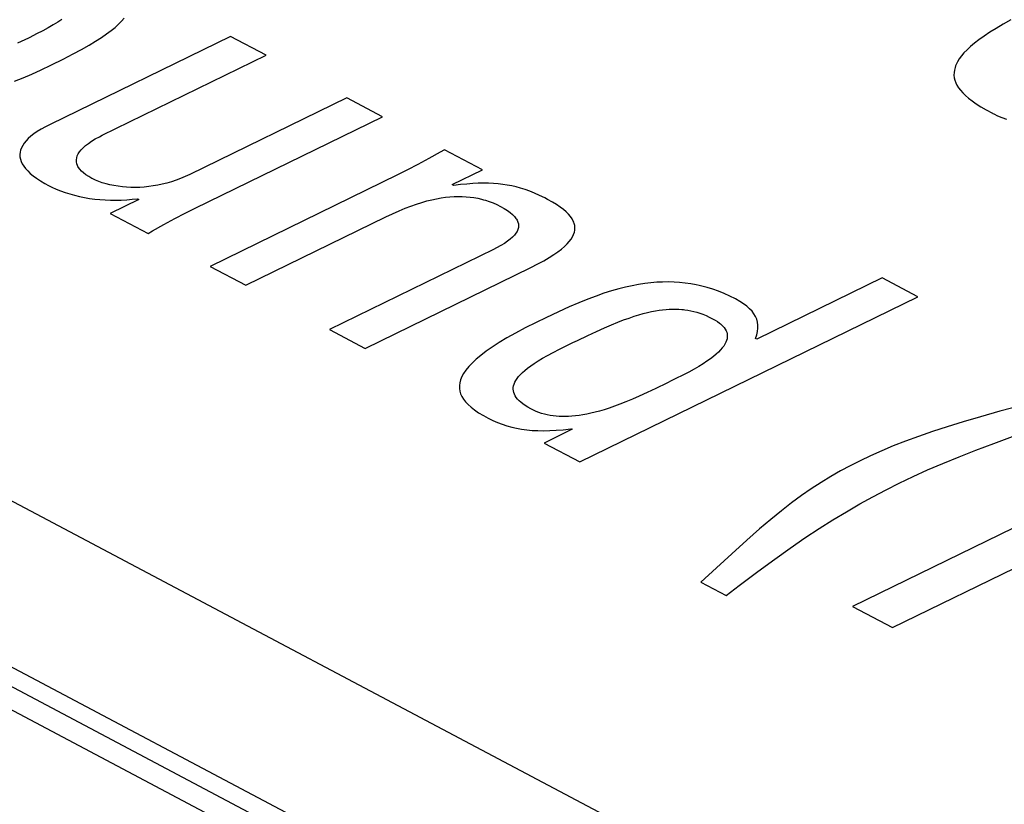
# Model space of a CAD drawing. Header units: millimetres. Extents: x -844 to -217, y -125 to 557.
# Tile 132 of 178: x -366.06 to -362.53, y 491.02 to 493.84. Entities that reach past the tile are written whole.
import ezdxf

# ---------------------------------------------------------------- set-up
doc = ezdxf.new("R2010")
doc.units = ezdxf.units.MM
doc.header["$LTSCALE"] = 23.1
doc.layers.add('R912005577_AM_0', color=7, linetype='CONTINUOUS')

msp = doc.modelspace()

# ---------------------------------------------------------------- linework, layer by layer
at = {"layer": 'R912005577_AM_0', "color": 7}
for p, q in [((-341.9558, 478.6698), (-388.914, 503.5287)), ((-342.1019, 478.6632), (-389.0602, 503.5221)), ((-388.6515, 503.4603), (-341.5974, 478.5506)), ((-341.3705, 479.0253), (-387.5234, 503.4579)), ((-365.9215, 493.8279), (-365.9375, 493.818)), ((-365.9073, 493.8374), (-365.9215, 493.8279)), ((-365.7159, 493.8089), (-365.7034, 493.8202)), ((-365.7034, 493.8202), (-365.6925, 493.8311)), ((-365.6925, 493.8311), (-365.6832, 493.8417)), ((-362.5317, 493.82), (-362.5568, 493.8053)), ((-362.504, 493.8353), (-362.5317, 493.82)), ((-365.9972, 493.7851), (-366.0215, 493.773)), ((-365.9752, 493.7967), (-365.9972, 493.7851)), ((-365.9553, 493.8076), (-365.9752, 493.7967)), ((-365.9375, 493.818), (-365.9553, 493.8076)), ((-365.7649, 493.7725), (-365.7465, 493.7852)), ((-365.7465, 493.7852), (-365.7302, 493.7973)), ((-365.7302, 493.7973), (-365.7159, 493.8089)), ((-362.5795, 493.7911), (-362.5998, 493.7776)), ((-362.5568, 493.8053), (-362.5795, 493.7911)), ((-366.0268, 493.7704), (-366.0658, 493.7517)), ((-366.0215, 493.773), (-366.0268, 493.7704)), ((-365.3019, 493.7766), (-365.9485, 493.4609)), ((-365.8093, 493.745), (-365.7857, 493.7591)), ((-365.7857, 493.7591), (-365.7649, 493.7725)), ((-365.174, 493.7089), (-365.3019, 493.7766)), ((-362.6341, 493.7521), (-362.6484, 493.74)), ((-362.618, 493.7646), (-362.6341, 493.7521)), ((-362.5998, 493.7776), (-362.618, 493.7646)), ((-365.9019, 493.6952), (-365.8665, 493.7134)), ((-365.8665, 493.7134), (-365.836, 493.7298)), ((-365.836, 493.7298), (-365.8093, 493.745)), ((-362.6717, 493.7171), (-362.6809, 493.7062)), ((-362.6609, 493.7283), (-362.6717, 493.7171)), ((-362.6484, 493.74), (-362.6609, 493.7283)), ((-365.9441, 493.6742), (-365.9019, 493.6952)), ((-365.7618, 493.4219), (-365.174, 493.7089)), ((-362.695, 493.6853), (-362.7, 493.6753)), ((-362.6887, 493.6956), (-362.695, 493.6853)), ((-362.6809, 493.7062), (-362.6887, 493.6956)), ((-366.0141, 493.6416), (-365.9809, 493.6566)), ((-365.9809, 493.6566), (-365.9461, 493.6732)), ((-365.9461, 493.6732), (-365.9441, 493.6742)), ((-362.7075, 493.6465), (-362.7077, 493.6373)), ((-362.7062, 493.6559), (-362.7075, 493.6465)), ((-362.7037, 493.6655), (-362.7062, 493.6559)), ((-362.702, 493.6704), (-362.7037, 493.6655)), ((-362.7, 493.6753), (-362.702, 493.6704)), ((-366.0761, 493.6157), (-366.0458, 493.628)), ((-366.0458, 493.628), (-366.0141, 493.6416)), ((-362.7077, 493.6373), (-362.7067, 493.6282)), ((-362.7067, 493.6282), (-362.7045, 493.6191)), ((-362.7045, 493.6191), (-362.7012, 493.6101)), ((-362.7012, 493.6101), (-362.6968, 493.6011)), ((-362.6968, 493.6011), (-362.6911, 493.5921)), ((-362.6911, 493.5921), (-362.6842, 493.5831)), ((-362.6842, 493.5831), (-362.676, 493.5739)), ((-362.676, 493.5739), (-362.6664, 493.5645)), ((-364.8853, 493.556), (-365.4479, 493.2813)), ((-364.7573, 493.4883), (-364.8853, 493.556)), ((-362.6664, 493.5645), (-362.6552, 493.555)), ((-362.6552, 493.555), (-362.6424, 493.5452)), ((-362.6424, 493.5452), (-362.6277, 493.535)), ((-362.6277, 493.535), (-362.6109, 493.5243)), ((-362.6109, 493.5243), (-362.5916, 493.513)), ((-362.5916, 493.513), (-362.5694, 493.5008)), ((-362.5694, 493.5008), (-362.5686, 493.5004)), ((-365.4291, 493.1602), (-364.7573, 493.4883)), ((-362.5686, 493.5004), (-362.5651, 493.4986)), ((-362.5651, 493.4986), (-362.5512, 493.4919)), ((-362.5512, 493.4919), (-362.5358, 493.4854)), ((-362.5358, 493.4854), (-362.5194, 493.4791)), ((-365.9947, 493.435), (-366.0069, 493.4265)), ((-365.981, 493.4435), (-365.9947, 493.435)), ((-365.9656, 493.4521), (-365.981, 493.4435)), ((-365.9485, 493.4609), (-365.9656, 493.4521)), ((-366.035, 493.4016), (-366.0417, 493.3934)), ((-366.027, 493.4098), (-366.035, 493.4016)), ((-366.0177, 493.4181), (-366.027, 493.4098)), ((-366.0069, 493.4265), (-366.0177, 493.4181)), ((-365.8116, 493.3927), (-365.8, 493.4006)), ((-365.8, 493.4006), (-365.7869, 493.4086)), ((-365.7869, 493.4086), (-365.7721, 493.4167)), ((-365.7721, 493.4167), (-365.7618, 493.4219)), ((-366.0565, 493.3608), (-366.0572, 493.3526)), ((-366.0545, 493.3689), (-366.0565, 493.3608)), ((-366.0514, 493.377), (-366.0545, 493.3689)), ((-366.0472, 493.3852), (-366.0514, 493.377)), ((-366.0417, 493.3934), (-366.0472, 493.3852)), ((-365.848, 493.355), (-365.8434, 493.3623)), ((-365.8434, 493.3623), (-365.8375, 493.3697)), ((-365.8375, 493.3697), (-365.8302, 493.3773)), ((-365.8302, 493.3773), (-365.8216, 493.3849)), ((-365.8216, 493.3849), (-365.8116, 493.3927)), ((-364.55, 493.3611), (-364.5911, 493.338)), ((-364.5342, 493.3702), (-364.55, 493.3611)), ((-364.3984, 493.2983), (-364.5342, 493.3702)), ((-366.0572, 493.3526), (-366.0569, 493.3445)), ((-366.0569, 493.3445), (-366.0553, 493.3362)), ((-366.0553, 493.3362), (-366.0526, 493.328)), ((-366.0526, 493.328), (-366.0487, 493.3197)), ((-365.8545, 493.3337), (-365.8535, 493.3407)), ((-365.8544, 493.3268), (-365.8545, 493.3337)), ((-365.8531, 493.32), (-365.8544, 493.3268)), ((-365.8535, 493.3407), (-365.8513, 493.3478)), ((-365.8513, 493.3478), (-365.848, 493.355)), ((-364.5911, 493.338), (-364.6299, 493.3171)), ((-366.0487, 493.3197), (-366.0436, 493.3113)), ((-366.0436, 493.3113), (-366.0371, 493.3028)), ((-366.0371, 493.3028), (-366.0293, 493.2941)), ((-366.0293, 493.2941), (-366.0202, 493.2854)), ((-365.8507, 493.3132), (-365.8531, 493.32)), ((-365.849, 493.3099), (-365.8507, 493.3132)), ((-365.8471, 493.3065), (-365.849, 493.3099)), ((-365.8423, 493.2999), (-365.8471, 493.3065)), ((-365.8363, 493.2932), (-365.8423, 493.2999)), ((-365.829, 493.2867), (-365.8363, 493.2932)), ((-364.6669, 493.2978), (-364.7028, 493.2799)), ((-364.6299, 493.3171), (-364.6669, 493.2978)), ((-364.5076, 493.245), (-364.3984, 493.2983)), ((-366.0202, 493.2854), (-366.0095, 493.2766)), ((-366.0095, 493.2766), (-365.9973, 493.2676)), ((-365.9973, 493.2676), (-365.9835, 493.2585)), ((-365.9835, 493.2585), (-365.968, 493.2492)), ((-365.8204, 493.2801), (-365.829, 493.2867)), ((-365.8104, 493.2736), (-365.8204, 493.2801)), ((-365.799, 493.2671), (-365.8104, 493.2736)), ((-365.7975, 493.2663), (-365.799, 493.2671)), ((-365.7864, 493.2611), (-365.7975, 493.2663)), ((-365.7745, 493.2561), (-365.7864, 493.2611)), ((-365.7617, 493.2517), (-365.7745, 493.2561)), ((-365.5139, 493.2551), (-365.5303, 493.2504)), ((-365.4974, 493.2606), (-365.5139, 493.2551)), ((-365.481, 493.2667), (-365.4974, 493.2606)), ((-365.4644, 493.2737), (-365.481, 493.2667)), ((-365.4479, 493.2813), (-365.4644, 493.2737)), ((-364.7028, 493.2799), (-365.3745, 492.9519)), ((-365.968, 493.2492), (-365.9547, 493.2419)), ((-365.9547, 493.2419), (-365.9426, 493.2358)), ((-365.9426, 493.2358), (-365.9274, 493.2289)), ((-365.9274, 493.2289), (-365.9116, 493.2225)), ((-365.9116, 493.2225), (-365.8953, 493.2166)), ((-365.7483, 493.2477), (-365.7617, 493.2517)), ((-365.7343, 493.2442), (-365.7483, 493.2477)), ((-365.7198, 493.2412), (-365.7343, 493.2442)), ((-365.705, 493.2388), (-365.7198, 493.2412)), ((-365.6898, 493.2369), (-365.705, 493.2388)), ((-365.6744, 493.2356), (-365.6898, 493.2369)), ((-365.6589, 493.2349), (-365.6744, 493.2356)), ((-365.6431, 493.2348), (-365.6589, 493.2349)), ((-365.6273, 493.2352), (-365.6431, 493.2348)), ((-365.6113, 493.2362), (-365.6273, 493.2352)), ((-365.5952, 493.2378), (-365.6113, 493.2362)), ((-365.5791, 493.24), (-365.5952, 493.2378)), ((-365.5629, 493.2428), (-365.5791, 493.24)), ((-365.5466, 493.2463), (-365.5629, 493.2428)), ((-365.5303, 493.2504), (-365.5466, 493.2463)), ((-364.5013, 493.2417), (-364.5076, 493.245)), ((-364.477, 493.2448), (-364.5013, 493.2417)), ((-364.4544, 493.2471), (-364.477, 493.2448)), ((-364.4333, 493.2487), (-364.4544, 493.2471)), ((-364.4133, 493.2497), (-364.4333, 493.2487)), ((-364.3944, 493.2501), (-364.4133, 493.2497)), ((-364.3763, 493.2498), (-364.3944, 493.2501)), ((-364.3588, 493.249), (-364.3763, 493.2498)), ((-364.3419, 493.2477), (-364.3588, 493.249)), ((-364.3254, 493.2458), (-364.3419, 493.2477)), ((-364.3093, 493.2433), (-364.3254, 493.2458)), ((-364.2933, 493.2402), (-364.3093, 493.2433)), ((-364.2774, 493.2365), (-364.2933, 493.2402)), ((-364.2615, 493.2321), (-364.2774, 493.2365)), ((-364.2453, 493.227), (-364.2615, 493.2321)), ((-364.2287, 493.221), (-364.2453, 493.227)), ((-364.2117, 493.2142), (-364.2287, 493.221)), ((-365.8953, 493.2166), (-365.8785, 493.2113)), ((-365.8785, 493.2113), (-365.8612, 493.2066)), ((-365.8612, 493.2066), (-365.8436, 493.2024)), ((-365.8436, 493.2024), (-365.8256, 493.1988)), ((-365.8256, 493.1988), (-365.8073, 493.1957)), ((-365.8073, 493.1957), (-365.7888, 493.1932)), ((-365.7888, 493.1932), (-365.7701, 493.1913)), ((-365.7701, 493.1913), (-365.7512, 493.19)), ((-365.7512, 493.19), (-365.7321, 493.1893)), ((-365.631, 493.1919), (-365.7335, 493.1419)), ((-365.7321, 493.1893), (-365.7129, 493.1891)), ((-365.7129, 493.1891), (-365.6937, 493.1896)), ((-365.6937, 493.1896), (-365.6743, 493.1906)), ((-365.6743, 493.1906), (-365.655, 493.1922)), ((-365.655, 493.1922), (-365.6356, 493.1944)), ((-365.6356, 493.1944), (-365.631, 493.1919)), ((-364.616, 493.1811), (-364.5977, 493.1863)), ((-364.5977, 493.1863), (-364.5801, 493.1907)), ((-364.5801, 493.1907), (-364.5632, 493.1943)), ((-364.5632, 493.1943), (-364.5467, 493.1972)), ((-364.5467, 493.1972), (-364.5308, 493.1995)), ((-364.5308, 493.1995), (-364.5154, 493.2011)), ((-364.5154, 493.2011), (-364.5003, 493.2021)), ((-364.5003, 493.2021), (-364.4856, 493.2025)), ((-364.4856, 493.2025), (-364.4711, 493.2023)), ((-364.4711, 493.2023), (-364.4569, 493.2016)), ((-364.4569, 493.2016), (-364.4429, 493.2002)), ((-364.4429, 493.2002), (-364.429, 493.1983)), ((-364.429, 493.1983), (-364.4152, 493.1958)), ((-364.4152, 493.1958), (-364.4015, 493.1927)), ((-364.4015, 493.1927), (-364.3947, 493.1909)), ((-364.3947, 493.1909), (-364.3879, 493.1889)), ((-364.3879, 493.1889), (-364.3742, 493.1844)), ((-364.3742, 493.1844), (-364.3606, 493.1792)), ((-364.1938, 493.2062), (-364.2117, 493.2142)), ((-364.175, 493.1971), (-364.1938, 493.2062)), ((-364.1647, 493.1917), (-364.175, 493.1971)), ((-364.1477, 493.1823), (-364.1647, 493.1917)), ((-365.4648, 493.1424), (-365.4291, 493.1602)), ((-364.7209, 493.1406), (-364.6976, 493.1509)), ((-364.6976, 493.1509), (-364.6757, 493.1601)), ((-364.6757, 493.1601), (-364.6549, 493.1681)), ((-364.6549, 493.1681), (-364.635, 493.1751)), ((-364.635, 493.1751), (-364.616, 493.1811)), ((-364.3606, 493.1792), (-364.347, 493.1732)), ((-364.347, 493.1732), (-364.3334, 493.1665)), ((-364.3334, 493.1665), (-364.3201, 493.159)), ((-364.3201, 493.159), (-364.3086, 493.1517)), ((-364.3086, 493.1517), (-364.2988, 493.1446)), ((-364.1326, 493.1731), (-364.1477, 493.1823)), ((-364.1195, 493.1642), (-364.1326, 493.1731)), ((-364.108, 493.1554), (-364.1195, 493.1642)), ((-364.0981, 493.1469), (-364.108, 493.1554)), ((-365.7335, 493.1419), (-365.5977, 493.07)), ((-365.5407, 493.1022), (-365.5018, 493.1232)), ((-365.5018, 493.1232), (-365.4648, 493.1424)), ((-365.2466, 492.8842), (-364.7444, 493.1293)), ((-364.7444, 493.1293), (-364.7209, 493.1406)), ((-364.2988, 493.1446), (-364.2906, 493.1375)), ((-364.2906, 493.1375), (-364.2838, 493.1306)), ((-364.2838, 493.1306), (-364.2783, 493.1238)), ((-364.2783, 493.1238), (-364.2761, 493.1205)), ((-364.2761, 493.1205), (-364.2742, 493.1171)), ((-364.2742, 493.1171), (-364.2713, 493.1104)), ((-364.0897, 493.1385), (-364.0981, 493.1469)), ((-364.0827, 493.1303), (-364.0897, 493.1385)), ((-364.0771, 493.1221), (-364.0827, 493.1303)), ((-364.0727, 493.114), (-364.0771, 493.1221)), ((-364.071, 493.11), (-364.0727, 493.114)), ((-365.5977, 493.07), (-365.5822, 493.0789)), ((-365.5822, 493.0789), (-365.5407, 493.1022)), ((-364.2744, 493.0772), (-364.2786, 493.0704)), ((-364.2715, 493.0839), (-364.2744, 493.0772)), ((-364.2697, 493.0906), (-364.2715, 493.0839)), ((-364.2713, 493.1104), (-364.2696, 493.1038)), ((-364.2691, 493.0972), (-364.2697, 493.0906)), ((-364.2696, 493.1038), (-364.2691, 493.0972)), ((-364.0696, 493.106), (-364.071, 493.11)), ((-364.0677, 493.0981), (-364.0696, 493.106)), ((-364.0688, 493.0741), (-364.0673, 493.0821)), ((-364.0669, 493.0901), (-364.0677, 493.0981)), ((-364.0673, 493.0821), (-364.0669, 493.0901)), ((-364.3086, 493.0418), (-364.32, 493.0341)), ((-364.2989, 493.0492), (-364.3086, 493.0418)), ((-364.2907, 493.0564), (-364.2989, 493.0492)), ((-364.284, 493.0635), (-364.2907, 493.0564)), ((-364.2786, 493.0704), (-364.284, 493.0635)), ((-364.0871, 493.0409), (-364.0806, 493.0494)), ((-364.0806, 493.0494), (-364.0755, 493.0578)), ((-364.0755, 493.0578), (-364.0715, 493.066)), ((-364.0715, 493.066), (-364.0688, 493.0741)), ((-364.3591, 493.0126), (-364.947, 492.7255)), ((-364.3482, 493.018), (-364.3591, 493.0126)), ((-364.3331, 493.0262), (-364.3482, 493.018)), ((-364.32, 493.0341), (-364.3331, 493.0262)), ((-364.1281, 493.0041), (-364.1154, 493.0138)), ((-364.1154, 493.0138), (-364.1044, 493.0231)), ((-364.1044, 493.0231), (-364.095, 493.0321)), ((-364.095, 493.0321), (-364.0871, 493.0409)), ((-364.2004, 492.9604), (-364.1786, 492.9722)), ((-364.1786, 492.9722), (-364.1595, 492.9834)), ((-364.1595, 492.9834), (-364.1428, 492.994)), ((-364.1428, 492.994), (-364.1281, 493.0041)), ((-365.3745, 492.9519), (-365.2466, 492.8842)), ((-364.819, 492.6578), (-364.2251, 492.9478)), ((-364.2251, 492.9478), (-364.2004, 492.9604)), ((-362.965, 492.9104), (-363.4151, 492.6906)), ((-362.8371, 492.8426), (-362.965, 492.9104)), ((-363.91, 492.8711), (-363.9358, 492.8638)), ((-363.8853, 492.8773), (-363.91, 492.8711)), ((-363.8615, 492.8825), (-363.8853, 492.8773)), ((-363.8385, 492.8868), (-363.8615, 492.8825)), ((-363.8162, 492.8902), (-363.8385, 492.8868)), ((-363.7944, 492.8928), (-363.8162, 492.8902)), ((-363.7731, 492.8946), (-363.7944, 492.8928)), ((-363.7523, 492.8956), (-363.7731, 492.8946)), ((-363.7317, 492.8958), (-363.7523, 492.8956)), ((-363.7115, 492.8953), (-363.7317, 492.8958)), ((-363.6914, 492.894), (-363.7115, 492.8953)), ((-363.6715, 492.892), (-363.6914, 492.894)), ((-363.6517, 492.8893), (-363.6715, 492.892)), ((-363.6318, 492.8857), (-363.6517, 492.8893)), ((-363.6219, 492.8836), (-363.6318, 492.8857)), ((-363.612, 492.8813), (-363.6219, 492.8836)), ((-363.5921, 492.876), (-363.612, 492.8813)), ((-363.5721, 492.8698), (-363.5921, 492.876)), ((-363.552, 492.8626), (-363.5721, 492.8698)), ((-364.021, 492.8342), (-364.053, 492.8213)), ((-364.0497, 492.2505), (-362.8371, 492.8426)), ((-363.991, 492.8455), (-364.021, 492.8342)), ((-363.9627, 492.8553), (-363.991, 492.8455)), ((-363.9358, 492.8638), (-363.9627, 492.8553)), ((-363.5317, 492.8545), (-363.552, 492.8626)), ((-363.5112, 492.8452), (-363.5317, 492.8545)), ((-363.4905, 492.8348), (-363.5112, 492.8452)), ((-363.4754, 492.8263), (-363.4905, 492.8348)), ((-364.0878, 492.8064), (-364.1263, 492.7889)), ((-364.053, 492.8213), (-364.0878, 492.8064)), ((-363.7783, 492.7925), (-363.7652, 492.7947)), ((-363.7652, 492.7947), (-363.7525, 492.7964)), ((-363.7525, 492.7964), (-363.7403, 492.7976)), ((-363.7403, 492.7976), (-363.7285, 492.7985)), ((-363.7285, 492.7985), (-363.7169, 492.7989)), ((-363.7169, 492.7989), (-363.7056, 492.7989)), ((-363.7056, 492.7989), (-363.6945, 492.7984)), ((-363.6945, 492.7984), (-363.6836, 492.7976)), ((-363.6836, 492.7976), (-363.6781, 492.7971)), ((-363.6781, 492.7971), (-363.6727, 492.7964)), ((-363.6727, 492.7964), (-363.6619, 492.7948)), ((-363.6619, 492.7948), (-363.6511, 492.7927)), ((-363.4621, 492.8176), (-363.4754, 492.8263)), ((-363.4505, 492.8089), (-363.4621, 492.8176)), ((-363.4405, 492.7999), (-363.4505, 492.8089)), ((-363.4319, 492.7908), (-363.4405, 492.7999)), ((-364.1712, 492.7676), (-364.2064, 492.7505)), ((-364.1263, 492.7889), (-364.1712, 492.7676)), ((-363.9133, 492.7514), (-363.8922, 492.7595)), ((-363.8922, 492.7595), (-363.8728, 492.7666)), ((-363.8728, 492.7666), (-363.8546, 492.7727)), ((-363.8546, 492.7727), (-363.8376, 492.778)), ((-363.8376, 492.778), (-363.8216, 492.7826)), ((-363.8216, 492.7826), (-363.8064, 492.7865)), ((-363.8064, 492.7865), (-363.7921, 492.7898)), ((-363.7921, 492.7898), (-363.7783, 492.7925)), ((-363.6511, 492.7927), (-363.6404, 492.7902)), ((-363.6404, 492.7902), (-363.6296, 492.7873)), ((-363.6296, 492.7873), (-363.6187, 492.7838)), ((-363.6187, 492.7838), (-363.6077, 492.7798)), ((-363.6077, 492.7798), (-363.5965, 492.7752)), ((-363.5965, 492.7752), (-363.5851, 492.77)), ((-363.5851, 492.77), (-363.5735, 492.7642)), ((-363.5735, 492.7642), (-363.5642, 492.7589)), ((-363.4248, 492.7814), (-363.4319, 492.7908)), ((-363.4192, 492.7718), (-363.4248, 492.7814)), ((-363.4149, 492.7619), (-363.4192, 492.7718)), ((-363.4121, 492.7517), (-363.4149, 492.7619)), ((-364.947, 492.7255), (-364.819, 492.6578)), ((-364.2449, 492.7312), (-364.2797, 492.7128)), ((-364.2064, 492.7505), (-364.2449, 492.7312)), ((-363.9894, 492.7187), (-363.9614, 492.7312)), ((-363.9614, 492.7312), (-363.9362, 492.742)), ((-363.9362, 492.742), (-363.9133, 492.7514)), ((-363.5642, 492.7589), (-363.5558, 492.7537)), ((-363.5558, 492.7537), (-363.5485, 492.7484)), ((-363.5485, 492.7484), (-363.5452, 492.7457)), ((-363.5452, 492.7457), (-363.5421, 492.743)), ((-363.5421, 492.743), (-363.5365, 492.7376)), ((-363.5365, 492.7376), (-363.5318, 492.7322)), ((-363.5318, 492.7322), (-363.528, 492.7267)), ((-363.528, 492.7267), (-363.5249, 492.7212)), ((-363.4106, 492.741), (-363.4121, 492.7517)), ((-363.4121, 492.7182), (-363.4106, 492.7299)), ((-363.4106, 492.7299), (-363.4106, 492.741)), ((-364.3109, 492.6952), (-364.3388, 492.6785)), ((-364.2797, 492.7128), (-364.3109, 492.6952)), ((-364.0579, 492.6864), (-364.0211, 492.704)), ((-364.0211, 492.704), (-363.9894, 492.7187)), ((-363.5249, 492.7212), (-363.5226, 492.7156)), ((-363.5213, 492.692), (-363.523, 492.6858)), ((-363.5226, 492.7156), (-363.5211, 492.7099)), ((-363.5205, 492.6981), (-363.5213, 492.692)), ((-363.5211, 492.7099), (-363.5204, 492.704)), ((-363.5204, 492.704), (-363.5205, 492.6981)), ((-363.4198, 492.6931), (-363.4151, 492.7059)), ((-363.4151, 492.6906), (-363.4198, 492.6931)), ((-363.4151, 492.7059), (-363.4121, 492.7182)), ((-364.3635, 492.6625), (-364.3854, 492.6472)), ((-364.3388, 492.6785), (-364.3635, 492.6625)), ((-364.145, 492.643), (-364.1218, 492.655)), ((-364.1218, 492.655), (-364.0939, 492.6689)), ((-364.0939, 492.6689), (-364.0739, 492.6787)), ((-364.0739, 492.6787), (-364.0579, 492.6864)), ((-363.5385, 492.6591), (-363.5447, 492.6519)), ((-363.5332, 492.6661), (-363.5385, 492.6591)), ((-363.5289, 492.6728), (-363.5332, 492.6661)), ((-363.5255, 492.6794), (-363.5289, 492.6728)), ((-363.523, 492.6858), (-363.5255, 492.6794)), ((-364.4213, 492.6186), (-364.4356, 492.6052)), ((-364.4046, 492.6326), (-364.4213, 492.6186)), ((-364.3854, 492.6472), (-364.4046, 492.6326)), ((-364.1987, 492.6126), (-364.1829, 492.6221)), ((-364.1829, 492.6221), (-364.1651, 492.6322)), ((-364.1651, 492.6322), (-364.145, 492.643)), ((-363.5812, 492.6203), (-363.5935, 492.6116)), ((-363.5702, 492.6286), (-363.5812, 492.6203)), ((-363.5606, 492.6367), (-363.5702, 492.6286)), ((-363.5521, 492.6444), (-363.5606, 492.6367)), ((-363.5447, 492.6519), (-363.5521, 492.6444)), ((-364.4477, 492.5923), (-364.4578, 492.58)), ((-364.4356, 492.6052), (-364.4477, 492.5923)), ((-364.2463, 492.5788), (-364.2365, 492.5868)), ((-364.2365, 492.5868), (-364.2253, 492.595)), ((-364.2253, 492.595), (-364.2128, 492.6036)), ((-364.2128, 492.6036), (-364.1987, 492.6126)), ((-363.6398, 492.5832), (-363.6589, 492.5727)), ((-363.6227, 492.5931), (-363.6398, 492.5832)), ((-363.6073, 492.6026), (-363.6227, 492.5931)), ((-363.5935, 492.6116), (-363.6073, 492.6026)), ((-364.4723, 492.5566), (-364.477, 492.5454)), ((-364.466, 492.5681), (-364.4723, 492.5566)), ((-364.4578, 492.58), (-364.466, 492.5681)), ((-364.2787, 492.5429), (-364.2743, 492.5496)), ((-364.2743, 492.5496), (-364.2688, 492.5566)), ((-364.2688, 492.5566), (-364.2624, 492.5638)), ((-364.2624, 492.5638), (-364.2549, 492.5712)), ((-364.2549, 492.5712), (-364.2463, 492.5788)), ((-363.7049, 492.5492), (-363.7192, 492.5421)), ((-363.6804, 492.5615), (-363.7049, 492.5492)), ((-363.6589, 492.5727), (-363.6804, 492.5615)), ((-364.48, 492.5347), (-364.4814, 492.5242)), ((-364.4814, 492.5242), (-364.4813, 492.5141)), ((-364.4813, 492.5141), (-364.4798, 492.5041)), ((-364.477, 492.5454), (-364.48, 492.5347)), ((-364.2881, 492.5112), (-364.2879, 492.5173)), ((-364.2879, 492.5173), (-364.2868, 492.5235)), ((-364.2868, 492.5235), (-364.285, 492.5298)), ((-364.285, 492.5298), (-364.2823, 492.5362)), ((-364.2823, 492.5362), (-364.2787, 492.5429)), ((-363.7764, 492.5144), (-363.8082, 492.4994)), ((-363.7369, 492.5335), (-363.7764, 492.5144)), ((-363.7192, 492.5421), (-363.7369, 492.5335)), ((-364.4798, 492.5041), (-364.4768, 492.4943)), ((-364.4768, 492.4943), (-364.4724, 492.4847)), ((-364.4724, 492.4847), (-364.4665, 492.4751)), ((-364.2876, 492.5052), (-364.2881, 492.5112)), ((-364.2862, 492.4992), (-364.2876, 492.5052)), ((-364.2841, 492.4933), (-364.2862, 492.4992)), ((-364.2812, 492.4875), (-364.2841, 492.4933)), ((-364.2775, 492.4817), (-364.2812, 492.4875)), ((-364.2729, 492.4759), (-364.2775, 492.4817)), ((-363.836, 492.4867), (-363.861, 492.4758)), ((-363.8082, 492.4994), (-363.836, 492.4867)), ((-364.4665, 492.4751), (-364.4591, 492.4656)), ((-364.4591, 492.4656), (-364.45, 492.4561)), ((-364.45, 492.4561), (-364.4393, 492.4466)), ((-364.4393, 492.4466), (-364.4268, 492.4369)), ((-364.2674, 492.4701), (-364.2729, 492.4759)), ((-364.261, 492.4643), (-364.2674, 492.4701)), ((-364.2537, 492.4585), (-364.261, 492.4643)), ((-364.2454, 492.4527), (-364.2537, 492.4585)), ((-364.236, 492.4469), (-364.2454, 492.4527)), ((-364.2255, 492.441), (-364.236, 492.4469)), ((-363.944, 492.4437), (-363.9618, 492.4379)), ((-363.9253, 492.4502), (-363.944, 492.4437)), ((-363.9053, 492.4577), (-363.9253, 492.4502)), ((-363.884, 492.4662), (-363.9053, 492.4577)), ((-363.861, 492.4758), (-363.884, 492.4662)), ((-362.4637, 492.4533), (-362.5429, 492.432)), ((-364.4268, 492.4369), (-364.4122, 492.427)), ((-364.4122, 492.427), (-364.3952, 492.4167)), ((-364.3952, 492.4167), (-364.3786, 492.4076)), ((-364.3786, 492.4076), (-364.3618, 492.3992)), ((-364.2158, 492.4362), (-364.2255, 492.441)), ((-364.206, 492.4319), (-364.2158, 492.4362)), ((-364.1962, 492.428), (-364.206, 492.4319)), ((-364.1862, 492.4247), (-364.1962, 492.428)), ((-364.1762, 492.4218), (-364.1862, 492.4247)), ((-364.166, 492.4193), (-364.1762, 492.4218)), ((-364.1557, 492.4173), (-364.166, 492.4193)), ((-364.1452, 492.4156), (-364.1557, 492.4173)), ((-364.1346, 492.4144), (-364.1452, 492.4156)), ((-364.1237, 492.4135), (-364.1346, 492.4144)), ((-364.1126, 492.4131), (-364.1237, 492.4135)), ((-364.1012, 492.413), (-364.1126, 492.4131)), ((-364.0895, 492.4133), (-364.1012, 492.413)), ((-364.0774, 492.4141), (-364.0895, 492.4133)), ((-364.0649, 492.4153), (-364.0774, 492.4141)), ((-364.052, 492.4169), (-364.0649, 492.4153)), ((-364.0386, 492.419), (-364.052, 492.4169)), ((-364.0246, 492.4216), (-364.0386, 492.419)), ((-364.0099, 492.4248), (-364.0246, 492.4216)), ((-363.9947, 492.4285), (-364.0099, 492.4248)), ((-363.9786, 492.4329), (-363.9947, 492.4285)), ((-363.9618, 492.4379), (-363.9786, 492.4329)), ((-362.6122, 492.4127), (-362.6745, 492.3944)), ((-362.5429, 492.432), (-362.6122, 492.4127)), ((-364.3618, 492.3992), (-364.345, 492.3919)), ((-364.345, 492.3919), (-364.3281, 492.3855)), ((-364.3281, 492.3855), (-364.311, 492.3799)), ((-364.311, 492.3799), (-364.2937, 492.3752)), ((-364.2937, 492.3752), (-364.276, 492.3713)), ((-364.276, 492.3713), (-364.2579, 492.3681)), ((-362.7317, 492.3767), (-362.7848, 492.3593)), ((-362.6745, 492.3944), (-362.7317, 492.3767)), ((-364.2579, 492.3681), (-364.2393, 492.3656)), ((-364.2393, 492.3656), (-364.22, 492.3638)), ((-364.22, 492.3638), (-364.2, 492.3627)), ((-364.2, 492.3627), (-364.179, 492.3624)), ((-364.179, 492.3624), (-364.1569, 492.3628)), ((-364.0769, 492.3675), (-364.1777, 492.3183)), ((-364.1569, 492.3628), (-364.1336, 492.3639)), ((-364.1336, 492.3639), (-364.1087, 492.366)), ((-364.1087, 492.366), (-364.082, 492.3689)), ((-364.082, 492.3689), (-364.08, 492.3691)), ((-364.08, 492.3691), (-364.0769, 492.3675)), ((-362.8344, 492.3421), (-362.8811, 492.325)), ((-362.7848, 492.3593), (-362.8344, 492.3421)), ((-362.5652, 492.3172), (-362.4978, 492.3417)), ((-364.1777, 492.3183), (-364.0497, 492.2505)), ((-361.8587, 492.3247), (-363.0713, 491.7326)), ((-362.9252, 492.3077), (-362.9669, 492.2904)), ((-362.8811, 492.325), (-362.9252, 492.3077)), ((-362.629, 492.2931), (-362.5652, 492.3172)), ((-363.0066, 492.2728), (-363.0443, 492.255)), ((-362.9669, 492.2904), (-363.0066, 492.2728)), ((-362.7471, 492.2454), (-362.6895, 492.2692)), ((-362.6895, 492.2692), (-362.629, 492.2931)), ((-363.0797, 492.2371), (-363.1148, 492.2182)), ((-363.0443, 492.255), (-363.0797, 492.2371)), ((-362.802, 492.2217), (-362.7471, 492.2454)), ((-363.1497, 492.1981), (-363.1844, 492.1768)), ((-363.1148, 492.2182), (-363.1497, 492.1981)), ((-362.9043, 492.1741), (-362.8543, 492.1979)), ((-362.8543, 492.1979), (-362.802, 492.2217)), ((-363.1844, 492.1768), (-363.2193, 492.1541)), ((-362.9512, 492.1506), (-362.9043, 492.1741)), ((-363.2544, 492.1299), (-363.2901, 492.1038)), ((-363.2193, 492.1541), (-363.2544, 492.1299)), ((-363.0456, 492.0997), (-362.9983, 492.1258)), ((-362.9983, 492.1258), (-362.9512, 492.1506)), ((-363.2901, 492.1038), (-363.3267, 492.0756)), ((-363.0934, 492.072), (-363.0456, 492.0997)), ((-363.3267, 492.0756), (-363.3649, 492.0446)), ((-363.1419, 492.0426), (-363.0934, 492.072)), ((-363.3649, 492.0446), (-363.4055, 492.0101)), ((-363.1913, 492.0113), (-363.1419, 492.0426)), ((-363.4055, 492.0101), (-363.4505, 491.9703)), ((-363.2422, 491.9778), (-363.1913, 492.0113)), ((-363.4505, 491.9703), (-363.5045, 491.921)), ((-363.2949, 491.9416), (-363.2422, 491.9778)), ((-363.5045, 491.921), (-363.5594, 491.8702)), ((-363.3506, 491.9021), (-363.2949, 491.9416)), ((-362.9278, 491.6566), (-362.3937, 491.9174)), ((-363.4104, 491.8581), (-363.3506, 491.9021)), ((-363.5594, 491.8702), (-363.6153, 491.819)), ((-363.4774, 491.8075), (-363.4104, 491.8581)), ((-363.6153, 491.819), (-363.5248, 491.771)), ((-363.5248, 491.771), (-363.4774, 491.8075)), ((-363.0713, 491.7326), (-362.9278, 491.6566))]:
    msp.add_line(p, q, dxfattribs=at)

doc.saveas('drawing.dxf')
